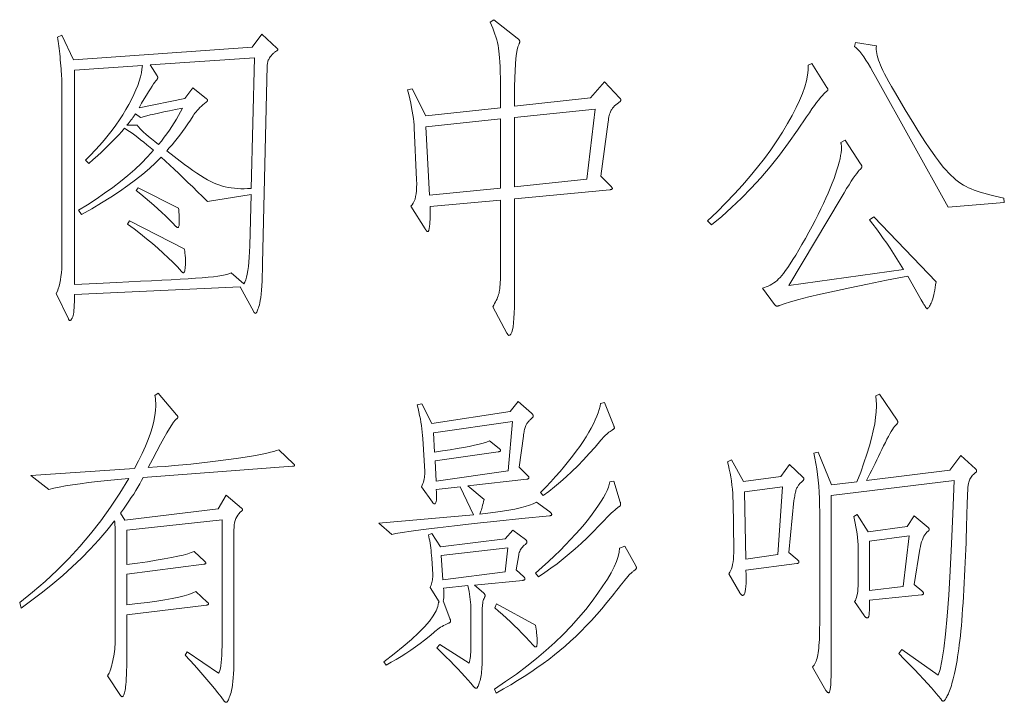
# Model space of a CAD drawing. Extents: x 0 to 1189, y 0 to 841.
# Tile 38 of 135: x 96 to 111, y 87 to 98. Entities that reach past the tile are written whole.
import ezdxf

# ---------------------------------------------------------------- set-up
doc = ezdxf.new("R2010")
doc.units = 0

msp = doc.modelspace()

# ---------------------------------------------------------------- linework, layer by layer
at = {"color": 7, "lineweight": 13}
for points in [[(105.327, 96.507), (105.331, 96.503), (105.334, 96.499), (105.337, 96.495), (105.34, 96.491), (105.342, 96.487), (105.344, 96.483), (105.346, 96.48), (105.347, 96.476), (105.347, 96.473), (105.348, 96.47), (105.347, 96.466), (105.345, 96.463), (105.343, 96.458), (105.339, 96.453), (105.334, 96.448), (105.328, 96.442), (105.321, 96.436), (105.312, 96.429), (105.303, 96.422), (105.292, 96.414), (105.281, 96.406), (105.271, 96.398), (105.261, 96.389), (105.251, 96.381), (105.241, 96.372), (105.232, 96.362), (105.224, 96.353), (105.215, 96.343), (105.207, 96.332), (105.2, 96.322), (105.193, 96.311), (105.186, 96.297), (105.179, 96.282), (105.173, 96.265), (105.167, 96.245), (105.161, 96.224), (105.156, 96.202), (105.151, 96.177), (105.146, 96.15), (105.142, 96.121), (105.026, 95.25), (105.184, 95.092), (105.189, 95.087), (105.194, 95.082), (105.197, 95.077), (105.201, 95.073), (105.204, 95.069), (105.206, 95.065), (105.208, 95.062), (105.209, 95.058), (105.21, 95.055), (105.21, 95.052), (105.21, 95.05), (105.209, 95.047), (105.207, 95.045), (105.204, 95.043), (105.2, 95.041), (105.195, 95.039), (105.19, 95.038), (105.183, 95.036), (105.176, 95.035), (105.168, 95.034), (103.643, 94.891), (103.643, 93.26), (103.642, 93.154), (103.639, 93.059), (103.634, 92.975), (103.628, 92.902), (103.62, 92.84), (103.61, 92.79), (103.599, 92.751), (103.585, 92.723), (103.57, 92.706), (103.553, 92.701), (103.551, 92.701), (103.548, 92.702), (103.546, 92.704), (103.543, 92.707), (103.54, 92.71), (103.536, 92.714), (103.533, 92.719), (103.529, 92.724), (103.525, 92.731), (103.521, 92.738), (103.294, 93.16), (103.31, 93.186), (103.325, 93.212), (103.339, 93.237), (103.352, 93.262), (103.363, 93.286), (103.373, 93.31), (103.381, 93.333), (103.389, 93.356), (103.395, 93.378), (103.4, 93.4), (103.404, 93.423), (103.407, 93.45), (103.41, 93.481), (103.413, 93.515), (103.416, 93.553), (103.417, 93.594), (103.419, 93.638), (103.42, 93.686), (103.421, 93.738), (103.421, 93.793), (103.421, 94.87), (102.291, 94.765), (102.292, 94.731), (102.293, 94.699), (102.293, 94.668), (102.293, 94.638), (102.292, 94.609), (102.292, 94.581), (102.291, 94.554), (102.289, 94.528), (102.288, 94.503), (102.286, 94.48), (102.284, 94.458), (102.281, 94.438), (102.279, 94.42), (102.276, 94.405), (102.273, 94.393), (102.27, 94.382), (102.267, 94.374), (102.264, 94.368), (102.26, 94.365), (102.257, 94.364), (102.253, 94.364), (102.249, 94.365), (102.245, 94.367), (102.241, 94.37), (102.236, 94.374), (102.232, 94.379), (102.227, 94.384), (102.222, 94.391), (102.217, 94.398), (102.212, 94.406), (101.985, 94.77), (102.005, 94.792), (102.022, 94.819), (102.037, 94.85), (102.05, 94.886), (102.06, 94.926), (102.068, 94.97), (102.073, 95.019), (102.076, 95.072), (102.077, 95.13), (102.075, 95.192), (102.038, 96.026), (102.035, 96.073), (102.03, 96.123), (102.024, 96.176), (102.016, 96.232), (102.006, 96.292), (101.995, 96.354), (101.982, 96.419), (101.967, 96.488), (101.95, 96.559), (101.932, 96.633), (102.006, 96.649), (102.222, 96.216), (103.421, 96.348), (103.421, 96.481), (103.42, 96.604), (103.418, 96.718), (103.417, 96.823), (103.414, 96.919), (103.411, 97.005), (103.408, 97.082), (103.404, 97.149), (103.399, 97.207), (103.394, 97.256), (103.388, 97.301), (103.38, 97.346), (103.371, 97.391), (103.359, 97.436), (103.346, 97.482), (103.33, 97.528), (103.313, 97.575), (103.295, 97.621), (103.274, 97.668), (103.252, 97.716), (103.31, 97.758), (103.685, 97.462), (103.693, 97.456), (103.7, 97.45), (103.706, 97.444), (103.712, 97.439), (103.716, 97.433), (103.72, 97.428), (103.723, 97.423), (103.725, 97.418), (103.727, 97.414), (103.727, 97.41), (103.727, 97.405), (103.726, 97.401), (103.726, 97.396), (103.724, 97.391), (103.723, 97.386), (103.721, 97.38), (103.719, 97.375), (103.717, 97.369), (103.714, 97.363), (103.711, 97.357), (103.698, 97.324), (103.686, 97.277), (103.676, 97.215), (103.667, 97.139), (103.66, 97.048), (103.654, 96.942), (103.649, 96.822), (103.645, 96.688), (103.643, 96.539), (103.643, 96.375), (104.862, 96.507), (105.084, 96.76)], [(99.599, 97.526), (99.836, 97.304), (99.839, 97.302), (99.842, 97.3), (99.844, 97.297), (99.846, 97.295), (99.848, 97.293), (99.85, 97.29), (99.851, 97.288), (99.852, 97.285), (99.852, 97.283), (99.852, 97.28), (99.852, 97.277), (99.851, 97.275), (99.849, 97.272), (99.846, 97.268), (99.843, 97.265), (99.839, 97.261), (99.834, 97.258), (99.829, 97.254), (99.822, 97.25), (99.815, 97.246), (99.808, 97.241), (99.8, 97.236), (99.792, 97.229), (99.784, 97.222), (99.776, 97.214), (99.767, 97.205), (99.758, 97.196), (99.749, 97.185), (99.74, 97.174), (99.731, 97.161), (99.722, 97.149), (99.714, 97.135), (99.707, 97.122), (99.7, 97.108), (99.695, 97.094), (99.691, 97.08), (99.688, 97.065), (99.685, 97.05), (99.684, 97.035), (99.683, 97.019), (99.609, 93.851), (99.607, 93.751), (99.604, 93.658), (99.6, 93.573), (99.596, 93.495), (99.591, 93.425), (99.585, 93.363), (99.579, 93.309), (99.572, 93.262), (99.565, 93.223), (99.557, 93.192), (99.548, 93.165), (99.541, 93.142), (99.534, 93.122), (99.527, 93.104), (99.521, 93.089), (99.515, 93.076), (99.51, 93.067), (99.506, 93.06), (99.502, 93.056), (99.498, 93.054), (99.495, 93.055), (99.492, 93.055), (99.489, 93.057), (99.486, 93.059), (99.483, 93.061), (99.479, 93.064), (99.476, 93.067), (99.473, 93.071), (99.47, 93.076), (99.467, 93.081), (99.25, 93.482), (96.595, 93.355), (96.595, 93.295), (96.594, 93.239), (96.592, 93.189), (96.59, 93.144), (96.588, 93.105), (96.585, 93.071), (96.581, 93.042), (96.576, 93.019), (96.572, 93.001), (96.566, 92.988), (96.56, 92.979), (96.555, 92.97), (96.55, 92.963), (96.545, 92.956), (96.541, 92.951), (96.537, 92.946), (96.533, 92.943), (96.53, 92.94), (96.527, 92.939), (96.524, 92.938), (96.521, 92.938), (96.519, 92.939), (96.516, 92.941), (96.514, 92.942), (96.511, 92.945), (96.509, 92.948), (96.507, 92.951), (96.504, 92.955), (96.502, 92.96), (96.5, 92.965), (96.305, 93.371), (96.322, 93.408), (96.337, 93.448), (96.35, 93.492), (96.362, 93.54), (96.372, 93.591), (96.38, 93.647), (96.386, 93.705), (96.391, 93.768), (96.394, 93.834), (96.394, 93.904), (96.394, 96.729), (96.394, 96.747), (96.394, 96.769), (96.393, 96.794), (96.391, 96.823), (96.389, 96.855), (96.387, 96.891), (96.384, 96.93), (96.381, 96.972), (96.377, 97.017), (96.373, 97.066), (96.369, 97.116), (96.365, 97.164), (96.36, 97.21), (96.356, 97.254), (96.351, 97.296), (96.346, 97.336), (96.341, 97.375), (96.336, 97.411), (96.331, 97.446), (96.326, 97.478), (96.394, 97.51), (96.579, 97.114), (99.44, 97.32)], [(111.487, 94.828), (110.59, 94.754), (109.423, 96.85), (109.383, 96.924), (109.344, 96.992), (109.307, 97.055), (109.271, 97.112), (109.237, 97.163), (109.205, 97.208), (109.174, 97.247), (109.144, 97.281), (109.117, 97.308), (109.09, 97.33), (109.106, 97.394), (109.439, 97.341), (109.437, 97.312), (109.437, 97.281), (109.44, 97.249), (109.444, 97.216), (109.451, 97.182), (109.461, 97.146), (109.472, 97.109), (109.486, 97.071), (109.502, 97.031), (109.521, 96.99), (109.543, 96.944), (109.57, 96.892), (109.602, 96.831), (109.639, 96.763), (109.682, 96.688), (109.729, 96.606), (109.782, 96.516), (109.839, 96.418), (109.902, 96.313), (109.969, 96.201), (110.038, 96.088), (110.104, 95.982), (110.166, 95.884), (110.225, 95.792), (110.282, 95.708), (110.335, 95.63), (110.385, 95.56), (110.431, 95.496), (110.475, 95.44), (110.516, 95.39), (110.555, 95.346), (110.594, 95.304), (110.634, 95.265), (110.673, 95.228), (110.713, 95.194), (110.753, 95.163), (110.793, 95.135), (110.833, 95.109), (110.874, 95.086), (110.914, 95.066), (110.957, 95.047), (111.002, 95.029), (111.051, 95.011), (111.103, 94.994), (111.158, 94.977), (111.216, 94.961), (111.278, 94.946), (111.343, 94.93), (111.411, 94.916), (111.482, 94.902)], [(99.477, 97.146), (97.809, 97.035), (97.92, 96.86), (97.922, 96.856), (97.924, 96.852), (97.925, 96.849), (97.927, 96.845), (97.928, 96.842), (97.929, 96.839), (97.93, 96.836), (97.93, 96.833), (97.931, 96.831), (97.931, 96.829), (97.93, 96.827), (97.93, 96.824), (97.929, 96.822), (97.928, 96.819), (97.927, 96.816), (97.925, 96.812), (97.923, 96.809), (97.92, 96.805), (97.918, 96.801), (97.915, 96.797), (97.901, 96.78), (97.883, 96.757), (97.863, 96.728), (97.839, 96.692), (97.812, 96.651), (97.782, 96.603), (97.748, 96.548), (97.712, 96.488), (97.672, 96.421), (97.63, 96.348), (98.364, 96.496), (98.49, 96.665), (98.712, 96.491), (98.715, 96.489), (98.718, 96.487), (98.72, 96.484), (98.722, 96.482), (98.724, 96.48), (98.725, 96.477), (98.726, 96.475), (98.727, 96.472), (98.728, 96.47), (98.728, 96.467), (98.728, 96.465), (98.727, 96.462), (98.726, 96.459), (98.724, 96.456), (98.722, 96.453), (98.72, 96.45), (98.717, 96.447), (98.714, 96.444), (98.711, 96.441), (98.707, 96.438), (98.679, 96.416), (98.653, 96.394), (98.628, 96.372), (98.604, 96.349), (98.583, 96.327), (98.562, 96.305), (98.543, 96.283), (98.526, 96.261), (98.51, 96.239), (98.495, 96.216), (98.453, 96.151), (98.411, 96.088), (98.369, 96.026), (98.327, 95.967), (98.284, 95.91), (98.242, 95.855), (98.2, 95.803), (98.158, 95.752), (98.115, 95.703), (98.073, 95.657), (98.358, 95.44), (98.427, 95.39), (98.492, 95.343), (98.555, 95.299), (98.616, 95.26), (98.674, 95.225), (98.729, 95.193), (98.781, 95.165), (98.831, 95.141), (98.878, 95.121), (98.923, 95.105), (98.967, 95.092), (99.012, 95.08), (99.059, 95.071), (99.107, 95.063), (99.157, 95.057), (99.208, 95.053), (99.26, 95.051), (99.313, 95.05), (99.368, 95.052), (99.425, 95.055)], [(99.425, 94.96), (98.728, 94.844), (98.647, 94.924), (98.568, 95.002), (98.49, 95.079), (98.414, 95.153), (98.338, 95.225), (98.265, 95.296), (98.192, 95.364), (98.121, 95.43), (98.052, 95.494), (97.983, 95.557), (97.894, 95.466), (97.795, 95.375), (97.689, 95.283), (97.574, 95.192), (97.45, 95.1), (97.318, 95.008), (97.178, 94.916), (97.029, 94.823), (96.872, 94.731), (96.706, 94.638), (96.658, 94.707), (96.804, 94.795), (96.945, 94.885), (97.079, 94.977), (97.208, 95.071), (97.331, 95.166), (97.449, 95.263), (97.561, 95.361), (97.667, 95.462), (97.767, 95.564), (97.862, 95.667), (97.808, 95.713), (97.756, 95.756), (97.705, 95.797), (97.656, 95.836), (97.609, 95.872), (97.563, 95.906), (97.519, 95.938), (97.477, 95.968), (97.436, 95.996), (97.397, 96.021), (97.353, 95.969), (97.305, 95.916), (97.255, 95.862), (97.202, 95.807), (97.147, 95.751), (97.088, 95.694), (97.027, 95.636), (96.963, 95.577), (96.897, 95.517), (96.827, 95.456), (96.775, 95.509), (96.853, 95.587), (96.929, 95.666), (97.001, 95.746), (97.071, 95.826), (97.137, 95.907), (97.2, 95.988), (97.26, 96.07), (97.317, 96.153), (97.371, 96.236), (97.421, 96.319), (97.468, 96.402), (97.51, 96.482), (97.548, 96.559), (97.581, 96.634), (97.609, 96.705), (97.633, 96.775), (97.652, 96.841), (97.667, 96.905), (97.677, 96.966), (97.683, 97.024), (96.595, 96.95), (96.595, 93.519), (96.831, 93.529), (97.055, 93.539), (97.267, 93.549), (97.467, 93.559), (97.655, 93.568), (97.831, 93.576), (97.995, 93.585), (98.147, 93.593), (98.288, 93.601), (98.416, 93.609), (98.533, 93.616), (98.64, 93.624), (98.735, 93.633), (98.82, 93.642), (98.894, 93.651), (98.957, 93.661), (99.01, 93.671), (99.051, 93.681), (99.082, 93.692), (99.103, 93.704), (99.308, 93.529), (99.325, 93.556), (99.339, 93.591), (99.352, 93.633), (99.364, 93.682), (99.374, 93.739), (99.383, 93.804), (99.39, 93.876), (99.396, 93.955), (99.401, 94.042), (99.403, 94.137)], [(108.647, 96.67), (108.65, 96.666), (108.653, 96.662), (108.655, 96.658), (108.657, 96.655), (108.659, 96.651), (108.66, 96.648), (108.661, 96.645), (108.662, 96.642), (108.663, 96.639), (108.663, 96.636), (108.663, 96.633), (108.662, 96.631), (108.661, 96.628), (108.659, 96.625), (108.656, 96.622), (108.653, 96.619), (108.65, 96.616), (108.646, 96.613), (108.642, 96.61), (108.637, 96.607), (108.618, 96.593), (108.597, 96.572), (108.573, 96.546), (108.545, 96.514), (108.515, 96.476), (108.482, 96.433), (108.446, 96.384), (108.407, 96.328), (108.365, 96.267), (108.32, 96.201), (108.177, 95.988), (108.033, 95.784), (107.886, 95.589), (107.737, 95.402), (107.586, 95.225), (107.433, 95.057), (107.278, 94.898), (107.12, 94.748), (106.961, 94.607), (106.799, 94.474), (106.736, 94.538), (106.886, 94.681), (107.029, 94.824), (107.165, 94.967), (107.295, 95.11), (107.418, 95.252), (107.535, 95.394), (107.645, 95.535), (107.748, 95.676), (107.844, 95.817), (107.934, 95.958), (108.016, 96.095), (108.089, 96.225), (108.153, 96.349), (108.208, 96.466), (108.254, 96.577), (108.29, 96.681), (108.318, 96.778), (108.336, 96.868), (108.346, 96.952), (108.346, 97.029), (108.404, 97.056)], [(98.327, 96.343), (98.216, 96.321), (98.116, 96.3), (98.025, 96.281), (97.943, 96.263), (97.871, 96.247), (97.809, 96.232), (97.756, 96.219), (97.713, 96.208), (97.68, 96.198), (97.656, 96.19), (97.572, 96.248), (97.564, 96.235), (97.554, 96.221), (97.544, 96.205), (97.532, 96.189), (97.519, 96.172), (97.505, 96.153), (97.489, 96.134), (97.472, 96.113), (97.454, 96.091), (97.434, 96.069), (97.603, 96.069), (97.611, 96.054), (97.625, 96.036), (97.645, 96.014), (97.67, 95.988), (97.701, 95.959), (97.738, 95.926), (97.78, 95.889), (97.828, 95.849), (97.882, 95.805), (97.941, 95.757), (97.988, 95.815), (98.033, 95.874), (98.076, 95.932), (98.117, 95.99), (98.156, 96.049), (98.194, 96.107), (98.23, 96.166), (98.264, 96.225), (98.296, 96.284)], [(104.936, 96.327), (103.643, 96.19), (103.643, 95.081), (104.799, 95.203)], [(103.421, 95.06), (103.421, 96.169), (102.222, 96.042), (102.281, 94.949)], [(110.394, 93.561), (110.387, 93.512), (110.379, 93.466), (110.372, 93.424), (110.364, 93.385), (110.356, 93.349), (110.348, 93.316), (110.34, 93.287), (110.332, 93.26), (110.324, 93.238), (110.315, 93.218), (110.307, 93.201), (110.299, 93.186), (110.291, 93.172), (110.284, 93.161), (110.277, 93.151), (110.27, 93.143), (110.264, 93.136), (110.258, 93.132), (110.252, 93.129), (110.247, 93.128), (110.245, 93.13), (110.241, 93.134), (110.236, 93.141), (110.23, 93.151), (110.222, 93.164), (110.212, 93.18), (110.2, 93.198), (110.187, 93.219), (110.173, 93.244), (110.157, 93.271), (109.94, 93.651), (109.603, 93.584), (109.294, 93.522), (109.015, 93.464), (108.766, 93.411), (108.545, 93.362), (108.355, 93.317), (108.194, 93.276), (108.062, 93.24), (107.96, 93.209), (107.887, 93.181), (107.882, 93.179), (107.877, 93.177), (107.872, 93.176), (107.867, 93.174), (107.863, 93.173), (107.859, 93.172), (107.855, 93.171), (107.851, 93.171), (107.848, 93.171), (107.845, 93.17), (107.841, 93.171), (107.838, 93.171), (107.835, 93.173), (107.831, 93.175), (107.827, 93.177), (107.824, 93.18), (107.82, 93.183), (107.816, 93.187), (107.812, 93.192), (107.808, 93.197), (107.612, 93.456), (107.645, 93.466), (107.676, 93.478), (107.707, 93.491), (107.737, 93.506), (107.765, 93.523), (107.794, 93.541), (107.821, 93.561), (107.847, 93.582), (107.873, 93.605), (107.897, 93.63), (107.923, 93.659), (107.952, 93.695), (107.985, 93.739), (108.02, 93.791), (108.059, 93.849), (108.101, 93.916), (108.146, 93.989), (108.195, 94.071), (108.246, 94.159), (108.301, 94.255), (108.356, 94.354), (108.409, 94.45), (108.459, 94.544), (108.506, 94.636), (108.55, 94.726), (108.592, 94.813), (108.631, 94.898), (108.667, 94.981), (108.701, 95.061), (108.732, 95.14), (108.76, 95.215), (108.785, 95.286), (108.807, 95.353), (108.826, 95.416), (108.842, 95.475), (108.856, 95.53), (108.866, 95.581), (108.873, 95.628), (108.878, 95.671), (108.879, 95.71), (108.879, 95.719), (108.879, 95.728), (108.878, 95.737), (108.878, 95.745), (108.877, 95.753), (108.876, 95.761), (108.874, 95.768), (108.873, 95.776), (108.871, 95.782), (108.869, 95.789), (108.937, 95.826), (109.186, 95.451), (109.19, 95.445), (109.193, 95.439), (109.196, 95.433), (109.199, 95.428), (109.201, 95.423), (109.203, 95.419), (109.205, 95.414), (109.206, 95.41), (109.206, 95.407), (109.207, 95.403), (109.206, 95.4), (109.206, 95.397), (109.204, 95.393), (109.202, 95.389), (109.2, 95.385), (109.197, 95.381), (109.194, 95.376), (109.19, 95.371), (109.185, 95.366), (109.18, 95.361), (109.165, 95.346), (109.146, 95.324), (109.124, 95.296), (109.098, 95.261), (109.069, 95.219), (109.037, 95.17), (109.001, 95.114), (108.962, 95.052), (108.92, 94.983), (108.874, 94.907), (108.035, 93.503), (109.872, 93.756), (109.819, 93.844), (109.766, 93.93), (109.712, 94.014), (109.658, 94.097), (109.604, 94.177), (109.549, 94.256), (109.495, 94.333), (109.439, 94.408), (109.384, 94.482), (109.328, 94.554), (109.397, 94.601)], [(98.263, 94.738), (98.265, 94.714), (98.267, 94.691), (98.269, 94.668), (98.27, 94.645), (98.271, 94.623), (98.272, 94.602), (98.273, 94.581), (98.273, 94.561), (98.274, 94.541), (98.274, 94.522), (98.273, 94.504), (98.273, 94.488), (98.271, 94.473), (98.27, 94.461), (98.267, 94.451), (98.264, 94.442), (98.261, 94.435), (98.257, 94.431), (98.252, 94.428), (98.247, 94.427), (98.246, 94.427), (98.245, 94.428), (98.243, 94.429), (98.241, 94.43), (98.238, 94.432), (98.235, 94.434), (98.232, 94.437), (98.229, 94.44), (98.225, 94.444), (98.221, 94.448), (98.168, 94.503), (98.113, 94.559), (98.055, 94.615), (97.995, 94.672), (97.932, 94.729), (97.867, 94.787), (97.799, 94.845), (97.729, 94.904), (97.657, 94.963), (97.582, 95.023), (97.614, 95.066)], [(98.353, 94.089), (98.357, 94.07), (98.361, 94.051), (98.364, 94.032), (98.366, 94.012), (98.369, 93.993), (98.371, 93.973), (98.372, 93.953), (98.373, 93.934), (98.374, 93.914), (98.374, 93.894), (98.374, 93.858), (98.373, 93.825), (98.371, 93.797), (98.368, 93.772), (98.365, 93.751), (98.361, 93.734), (98.356, 93.721), (98.35, 93.711), (98.344, 93.706), (98.337, 93.704), (98.336, 93.704), (98.334, 93.704), (98.333, 93.706), (98.33, 93.707), (98.328, 93.709), (98.325, 93.711), (98.322, 93.714), (98.319, 93.717), (98.315, 93.721), (98.311, 93.725), (98.244, 93.798), (98.173, 93.872), (98.098, 93.946), (98.018, 94.021), (97.933, 94.097), (97.844, 94.173), (97.751, 94.25), (97.654, 94.328), (97.551, 94.406), (97.445, 94.485), (97.477, 94.538)], [(100.106, 90.647), (100.109, 90.644), (100.111, 90.641), (100.114, 90.638), (100.116, 90.635), (100.117, 90.632), (100.119, 90.629), (100.12, 90.626), (100.121, 90.623), (100.121, 90.621), (100.121, 90.618), (100.121, 90.616), (100.12, 90.613), (100.119, 90.611), (100.116, 90.61), (100.114, 90.608), (100.11, 90.607), (100.106, 90.606), (100.101, 90.605), (100.096, 90.605), (100.09, 90.605), (97.698, 90.425), (97.672, 90.376), (97.643, 90.325), (97.612, 90.272), (97.579, 90.218), (97.544, 90.161), (97.506, 90.104), (97.467, 90.044), (97.425, 89.983), (97.38, 89.92), (97.334, 89.855), (97.403, 89.744), (98.897, 89.924), (99.023, 90.14), (99.271, 89.934), (99.275, 89.932), (99.277, 89.93), (99.28, 89.928), (99.282, 89.926), (99.283, 89.923), (99.285, 89.921), (99.286, 89.918), (99.287, 89.916), (99.287, 89.913), (99.287, 89.911), (99.287, 89.908), (99.287, 89.905), (99.286, 89.903), (99.285, 89.9), (99.283, 89.898), (99.282, 89.896), (99.28, 89.893), (99.277, 89.891), (99.275, 89.889), (99.271, 89.887), (99.248, 89.868), (99.228, 89.846), (99.21, 89.822), (99.194, 89.796), (99.18, 89.767), (99.17, 89.735), (99.161, 89.702), (99.155, 89.666), (99.151, 89.627), (99.15, 89.586), (99.15, 87.601), (99.15, 87.512), (99.148, 87.429), (99.146, 87.353), (99.142, 87.282), (99.138, 87.217), (99.133, 87.158), (99.127, 87.106), (99.12, 87.059), (99.112, 87.018), (99.103, 86.983), (99.093, 86.953), (99.085, 86.926), (99.076, 86.903), (99.068, 86.882), (99.061, 86.865), (99.054, 86.85), (99.048, 86.839), (99.042, 86.831), (99.036, 86.827), (99.031, 86.825), (99.027, 86.825), (99.022, 86.826), (99.018, 86.827), (99.014, 86.828), (99.01, 86.83), (99.006, 86.833), (99.002, 86.835), (98.998, 86.839), (98.995, 86.842), (98.992, 86.846), (98.943, 86.911), (98.891, 86.979), (98.836, 87.047), (98.778, 87.118), (98.717, 87.191), (98.653, 87.265), (98.587, 87.341), (98.517, 87.419), (98.444, 87.498), (98.369, 87.58), (98.4, 87.633), (98.902, 87.29), (98.913, 87.309), (98.923, 87.336), (98.932, 87.37), (98.939, 87.411), (98.946, 87.46), (98.951, 87.516), (98.955, 87.579), (98.958, 87.649), (98.959, 87.727), (98.96, 87.812), (98.96, 89.75), (97.434, 89.581), (97.434, 89.032), (97.606, 89.055), (97.763, 89.077), (97.906, 89.099), (98.035, 89.121), (98.15, 89.143), (98.25, 89.163), (98.337, 89.184), (98.409, 89.204), (98.467, 89.224), (98.511, 89.243), (98.68, 89.084), (98.684, 89.08), (98.688, 89.076), (98.691, 89.073), (98.694, 89.069), (98.696, 89.066), (98.698, 89.063), (98.699, 89.06), (98.701, 89.057), (98.701, 89.055), (98.701, 89.053), (98.701, 89.051), (98.7, 89.049), (98.699, 89.047), (98.696, 89.045), (98.693, 89.044), (98.69, 89.042), (98.686, 89.041), (98.681, 89.039), (98.676, 89.038), (98.67, 89.037), (97.434, 88.879), (97.434, 88.388), (97.608, 88.407), (97.767, 88.426), (97.913, 88.447), (98.044, 88.467), (98.162, 88.488), (98.265, 88.509), (98.354, 88.531), (98.429, 88.553), (98.491, 88.576), (98.538, 88.599), (98.722, 88.43), (98.726, 88.427), (98.73, 88.424), (98.733, 88.421), (98.736, 88.418), (98.738, 88.415), (98.74, 88.412), (98.742, 88.409), (98.743, 88.406), (98.743, 88.403), (98.744, 88.401), (98.743, 88.398), (98.742, 88.396), (98.741, 88.394), (98.739, 88.392), (98.736, 88.39), (98.732, 88.388), (98.728, 88.386), (98.723, 88.385), (98.718, 88.383), (98.712, 88.382), (97.434, 88.224), (97.434, 87.664), (97.434, 87.57), (97.433, 87.482), (97.432, 87.402), (97.431, 87.329), (97.428, 87.264), (97.426, 87.205), (97.423, 87.154), (97.419, 87.11), (97.415, 87.074), (97.411, 87.044), (97.406, 87.02), (97.401, 86.998), (97.396, 86.978), (97.391, 86.961), (97.386, 86.947), (97.381, 86.935), (97.376, 86.926), (97.371, 86.92), (97.366, 86.916), (97.36, 86.915), (97.358, 86.915), (97.356, 86.916), (97.354, 86.917), (97.351, 86.918), (97.349, 86.92), (97.346, 86.922), (97.343, 86.925), (97.34, 86.928), (97.337, 86.932), (97.334, 86.936), (97.123, 87.247), (97.132, 87.259), (97.142, 87.274), (97.151, 87.291), (97.16, 87.311), (97.168, 87.334), (97.177, 87.359), (97.186, 87.387), (97.194, 87.418), (97.202, 87.451), (97.21, 87.488), (97.218, 87.525), (97.224, 87.562), (97.23, 87.6), (97.235, 87.637), (97.24, 87.674), (97.243, 87.711), (97.246, 87.749), (97.248, 87.786), (97.249, 87.823), (97.25, 87.86), (97.25, 89.338), (97.25, 89.399), (97.249, 89.455), (97.249, 89.507), (97.248, 89.553), (97.247, 89.595), (97.246, 89.632), (97.244, 89.665), (97.243, 89.693), (97.241, 89.716), (97.239, 89.734), (97.115, 89.579), (96.985, 89.428), (96.849, 89.28), (96.708, 89.135), (96.561, 88.993), (96.408, 88.855), (96.249, 88.72), (96.085, 88.588), (95.915, 88.46), (95.74, 88.335), (95.719, 88.425), (95.926, 88.589), (96.126, 88.761), (96.319, 88.94), (96.505, 89.127), (96.683, 89.322), (96.855, 89.524), (97.018, 89.734), (97.175, 89.952), (97.324, 90.177), (97.466, 90.41), (97.289, 90.394), (97.123, 90.377), (96.967, 90.361), (96.822, 90.344), (96.689, 90.326), (96.566, 90.309), (96.454, 90.291), (96.353, 90.273), (96.263, 90.254), (96.183, 90.235), (95.898, 90.457), (97.556, 90.568), (97.621, 90.692), (97.679, 90.811), (97.731, 90.925), (97.775, 91.033), (97.813, 91.137), (97.844, 91.235), (97.868, 91.328), (97.885, 91.416), (97.896, 91.499), (97.899, 91.576), (97.899, 91.594), (97.898, 91.611), (97.898, 91.629), (97.896, 91.645), (97.895, 91.662), (97.893, 91.678), (97.891, 91.694), (97.889, 91.71), (97.886, 91.725), (97.883, 91.74), (97.936, 91.777), (98.232, 91.428), (98.236, 91.424), (98.239, 91.42), (98.242, 91.416), (98.245, 91.412), (98.247, 91.409), (98.249, 91.405), (98.251, 91.401), (98.252, 91.398), (98.252, 91.395), (98.253, 91.391), (98.252, 91.388), (98.252, 91.385), (98.25, 91.382), (98.248, 91.379), (98.246, 91.376), (98.243, 91.372), (98.24, 91.369), (98.236, 91.366), (98.231, 91.363), (98.226, 91.36), (98.208, 91.343), (98.183, 91.313), (98.153, 91.27), (98.116, 91.213), (98.074, 91.142), (98.027, 91.058), (97.973, 90.96), (97.914, 90.848), (97.849, 90.723), (97.778, 90.584), (97.918, 90.594), (98.057, 90.604), (98.194, 90.616), (98.329, 90.628), (98.462, 90.641), (98.594, 90.655), (98.724, 90.67), (98.852, 90.685), (98.978, 90.701), (99.103, 90.718), (99.221, 90.736), (99.331, 90.752), (99.431, 90.768), (99.522, 90.784), (99.603, 90.799), (99.675, 90.814), (99.737, 90.829), (99.79, 90.842), (99.834, 90.856), (99.868, 90.869)], [(104.207, 89.876), (104.213, 89.871), (104.219, 89.866), (104.224, 89.861), (104.228, 89.856), (104.231, 89.852), (104.234, 89.847), (104.236, 89.843), (104.238, 89.839), (104.239, 89.835), (104.239, 89.831), (104.239, 89.828), (104.238, 89.825), (104.236, 89.822), (104.233, 89.82), (104.23, 89.818), (104.226, 89.816), (104.221, 89.815), (104.215, 89.814), (104.209, 89.813), (104.202, 89.813), (103.759, 89.768), (103.358, 89.727), (102.999, 89.688), (102.683, 89.653), (102.41, 89.622), (102.179, 89.593), (101.99, 89.568), (101.844, 89.546), (101.74, 89.527), (101.679, 89.512), (101.468, 89.692), (102.988, 89.829), (102.771, 90.278), (102.391, 90.235), (102.394, 90.191), (102.395, 90.152), (102.396, 90.117), (102.395, 90.087), (102.393, 90.061), (102.39, 90.04), (102.385, 90.024), (102.38, 90.012), (102.373, 90.005), (102.365, 90.003), (102.362, 90.003), (102.358, 90.004), (102.355, 90.005), (102.351, 90.007), (102.348, 90.01), (102.344, 90.013), (102.34, 90.016), (102.336, 90.02), (102.332, 90.024), (102.328, 90.029), (102.154, 90.278), (102.165, 90.303), (102.175, 90.328), (102.183, 90.353), (102.19, 90.377), (102.196, 90.402), (102.201, 90.426), (102.204, 90.45), (102.206, 90.473), (102.207, 90.497), (102.207, 90.52), (102.175, 91.048), (102.171, 91.1), (102.166, 91.153), (102.16, 91.205), (102.153, 91.259), (102.145, 91.312), (102.135, 91.366), (102.124, 91.421), (102.112, 91.476), (102.099, 91.531), (102.085, 91.587), (102.159, 91.608), (102.317, 91.291), (103.574, 91.481), (103.701, 91.645), (103.917, 91.455), (103.922, 91.45), (103.927, 91.445), (103.931, 91.44), (103.934, 91.435), (103.937, 91.43), (103.939, 91.426), (103.941, 91.422), (103.942, 91.418), (103.943, 91.414), (103.943, 91.41), (103.943, 91.406), (103.942, 91.402), (103.94, 91.397), (103.937, 91.393), (103.933, 91.387), (103.928, 91.382), (103.923, 91.376), (103.916, 91.37), (103.909, 91.364), (103.901, 91.357), (103.893, 91.35), (103.885, 91.343), (103.877, 91.335), (103.87, 91.326), (103.862, 91.317), (103.855, 91.308), (103.849, 91.299), (103.842, 91.289), (103.836, 91.278), (103.83, 91.267), (103.824, 91.256), (103.819, 91.242), (103.814, 91.228), (103.809, 91.212), (103.804, 91.194), (103.8, 91.175), (103.796, 91.155), (103.792, 91.133), (103.788, 91.11), (103.785, 91.085), (103.716, 90.589), (103.859, 90.452), (103.862, 90.449), (103.865, 90.445), (103.867, 90.442), (103.869, 90.439), (103.871, 90.436), (103.872, 90.433), (103.873, 90.43), (103.874, 90.426), (103.875, 90.423), (103.875, 90.42), (103.874, 90.417), (103.873, 90.414), (103.871, 90.412), (103.869, 90.409), (103.866, 90.407), (103.862, 90.405), (103.857, 90.403), (103.851, 90.401), (103.845, 90.4), (103.838, 90.399), (102.893, 90.293), (103.157, 90.072), (103.149, 90.039), (103.141, 90.008), (103.133, 89.98), (103.126, 89.953), (103.119, 89.929), (103.112, 89.907), (103.105, 89.887), (103.099, 89.869), (103.094, 89.853), (103.088, 89.839), (103.217, 89.854), (103.337, 89.869), (103.449, 89.885), (103.553, 89.903), (103.648, 89.921), (103.734, 89.941), (103.813, 89.961), (103.882, 89.983), (103.943, 90.006), (103.996, 90.029)], [(105.232, 91.254), (105.234, 91.25), (105.235, 91.246), (105.237, 91.242), (105.238, 91.238), (105.239, 91.234), (105.24, 91.231), (105.241, 91.227), (105.242, 91.224), (105.242, 91.22), (105.242, 91.217), (105.242, 91.214), (105.241, 91.211), (105.239, 91.208), (105.236, 91.205), (105.233, 91.201), (105.229, 91.198), (105.224, 91.195), (105.218, 91.192), (105.212, 91.189), (105.205, 91.186), (105.189, 91.175), (105.173, 91.164), (105.156, 91.151), (105.138, 91.137), (105.121, 91.121), (105.103, 91.104), (105.084, 91.085), (105.065, 91.066), (105.045, 91.044), (105.026, 91.022), (104.933, 90.913), (104.84, 90.809), (104.747, 90.709), (104.655, 90.614), (104.562, 90.523), (104.47, 90.437), (104.378, 90.354), (104.286, 90.277), (104.194, 90.204), (104.102, 90.135), (104.06, 90.188), (104.143, 90.273), (104.224, 90.357), (104.3, 90.441), (104.374, 90.523), (104.444, 90.605), (104.51, 90.686), (104.573, 90.766), (104.632, 90.845), (104.688, 90.923), (104.741, 91.001), (104.789, 91.076), (104.833, 91.149), (104.872, 91.218), (104.907, 91.284), (104.937, 91.347), (104.963, 91.406), (104.984, 91.463), (105.001, 91.516), (105.013, 91.566), (105.02, 91.613), (105.084, 91.629)], [(110.79, 90.779), (111.028, 90.563), (111.031, 90.559), (111.034, 90.556), (111.036, 90.553), (111.038, 90.55), (111.04, 90.547), (111.041, 90.544), (111.042, 90.54), (111.043, 90.537), (111.044, 90.534), (111.044, 90.531), (111.044, 90.528), (111.043, 90.525), (111.042, 90.522), (111.041, 90.519), (111.04, 90.516), (111.038, 90.514), (111.036, 90.511), (111.034, 90.509), (111.031, 90.507), (111.028, 90.505), (111.011, 90.491), (110.995, 90.476), (110.98, 90.462), (110.967, 90.447), (110.955, 90.432), (110.945, 90.416), (110.936, 90.401), (110.928, 90.385), (110.922, 90.368), (110.917, 90.351), (110.913, 90.331), (110.909, 90.302), (110.905, 90.265), (110.902, 90.22), (110.899, 90.167), (110.896, 90.106), (110.893, 90.037), (110.89, 89.96), (110.888, 89.874), (110.885, 89.781), (110.883, 89.683), (110.88, 89.584), (110.877, 89.483), (110.874, 89.381), (110.87, 89.277), (110.866, 89.172), (110.862, 89.065), (110.857, 88.957), (110.851, 88.847), (110.846, 88.736), (110.84, 88.626), (110.834, 88.52), (110.827, 88.418), (110.82, 88.32), (110.813, 88.227), (110.806, 88.137), (110.799, 88.051), (110.791, 87.969), (110.783, 87.891), (110.775, 87.817), (110.766, 87.747), (110.757, 87.68), (110.748, 87.615), (110.739, 87.554), (110.73, 87.495), (110.72, 87.439), (110.71, 87.386), (110.7, 87.336), (110.69, 87.289), (110.679, 87.245), (110.669, 87.203), (110.659, 87.164), (110.649, 87.128), (110.639, 87.094), (110.629, 87.063), (110.619, 87.034), (110.609, 87.007), (110.6, 86.984), (110.591, 86.963), (110.582, 86.944), (110.573, 86.927), (110.565, 86.912), (110.558, 86.899), (110.552, 86.887), (110.546, 86.877), (110.541, 86.869), (110.537, 86.862), (110.534, 86.857), (110.531, 86.853), (110.529, 86.851), (110.527, 86.85), (110.526, 86.85), (110.524, 86.849), (110.521, 86.848), (110.519, 86.847), (110.517, 86.847), (110.514, 86.847), (110.511, 86.846), (110.508, 86.846), (110.505, 86.846), (110.502, 86.846), (110.499, 86.847), (110.496, 86.849), (110.493, 86.85), (110.489, 86.853), (110.486, 86.856), (110.483, 86.859), (110.48, 86.863), (110.477, 86.868), (110.474, 86.873), (110.427, 86.93), (110.376, 86.991), (110.32, 87.056), (110.259, 87.124), (110.194, 87.196), (110.124, 87.271), (110.049, 87.35), (109.97, 87.432), (109.886, 87.517), (109.798, 87.606), (109.845, 87.67), (110.426, 87.258), (110.458, 87.35), (110.489, 87.491), (110.518, 87.681), (110.546, 87.919), (110.573, 88.207), (110.598, 88.543), (110.622, 88.929), (110.644, 89.363), (110.665, 89.846), (110.685, 90.378), (108.716, 90.135), (108.716, 87.828), (108.716, 87.702), (108.715, 87.587), (108.715, 87.483), (108.714, 87.391), (108.713, 87.309), (108.712, 87.24), (108.711, 87.181), (108.709, 87.134), (108.707, 87.098), (108.705, 87.073), (108.703, 87.055), (108.7, 87.039), (108.698, 87.025), (108.695, 87.012), (108.692, 87.002), (108.689, 86.993), (108.685, 86.987), (108.681, 86.982), (108.678, 86.979), (108.673, 86.978), (108.669, 86.979), (108.665, 86.98), (108.661, 86.981), (108.657, 86.984), (108.652, 86.987), (108.648, 86.991), (108.644, 86.996), (108.64, 87.002), (108.635, 87.008), (108.631, 87.015), (108.415, 87.39), (108.428, 87.405), (108.44, 87.421), (108.452, 87.439), (108.463, 87.46), (108.472, 87.482), (108.481, 87.506), (108.489, 87.531), (108.496, 87.559), (108.502, 87.588), (108.507, 87.62), (108.512, 87.654), (108.516, 87.692), (108.519, 87.735), (108.522, 87.782), (108.525, 87.833), (108.527, 87.888), (108.529, 87.947), (108.53, 88.011), (108.531, 88.078), (108.531, 88.15), (108.531, 89.876), (108.53, 89.984), (108.527, 90.088), (108.522, 90.189), (108.516, 90.288), (108.507, 90.383), (108.497, 90.476), (108.484, 90.565), (108.47, 90.652), (108.454, 90.735), (108.436, 90.816), (108.505, 90.832), (108.721, 90.309), (109.127, 90.357), (109.187, 90.512), (109.24, 90.66), (109.286, 90.8), (109.327, 90.933), (109.361, 91.058), (109.389, 91.175), (109.411, 91.284), (109.426, 91.385), (109.436, 91.479), (109.439, 91.566), (109.439, 91.583), (109.438, 91.601), (109.438, 91.619), (109.437, 91.636), (109.436, 91.653), (109.435, 91.67), (109.434, 91.686), (109.432, 91.702), (109.43, 91.719), (109.428, 91.735), (109.486, 91.761), (109.771, 91.344), (109.773, 91.341), (109.775, 91.338), (109.777, 91.334), (109.778, 91.331), (109.779, 91.328), (109.78, 91.325), (109.781, 91.322), (109.782, 91.319), (109.782, 91.315), (109.782, 91.312), (109.782, 91.309), (109.781, 91.306), (109.78, 91.302), (109.779, 91.299), (109.777, 91.295), (109.774, 91.291), (109.772, 91.287), (109.769, 91.284), (109.765, 91.279), (109.761, 91.275), (109.747, 91.261), (109.731, 91.243), (109.714, 91.22), (109.695, 91.192), (109.675, 91.16), (109.654, 91.124), (109.631, 91.083), (109.607, 91.037), (109.582, 90.987), (109.555, 90.932), (109.528, 90.875), (109.5, 90.819), (109.473, 90.763), (109.445, 90.707), (109.418, 90.651), (109.39, 90.596), (109.363, 90.541), (109.335, 90.486), (109.308, 90.432), (109.281, 90.378), (110.616, 90.541)], [(103.611, 91.323), (102.344, 91.143), (102.36, 90.832), (102.49, 90.851), (102.611, 90.869), (102.723, 90.888), (102.825, 90.906), (102.918, 90.924), (103.001, 90.942), (103.076, 90.96), (103.14, 90.977), (103.195, 90.994), (103.241, 91.011), (103.4, 90.89), (103.404, 90.887), (103.407, 90.884), (103.41, 90.88), (103.413, 90.877), (103.416, 90.874), (103.417, 90.871), (103.419, 90.868), (103.42, 90.865), (103.421, 90.861), (103.421, 90.858), (103.42, 90.855), (103.419, 90.852), (103.417, 90.85), (103.415, 90.847), (103.412, 90.845), (103.408, 90.843), (103.403, 90.841), (103.397, 90.84), (103.391, 90.838), (103.384, 90.837), (102.37, 90.695), (102.386, 90.367), (103.542, 90.531)], [(108.045, 90.636), (108.262, 90.431), (108.265, 90.427), (108.267, 90.424), (108.27, 90.421), (108.272, 90.418), (108.274, 90.415), (108.275, 90.412), (108.276, 90.408), (108.277, 90.405), (108.277, 90.402), (108.278, 90.399), (108.277, 90.396), (108.276, 90.392), (108.273, 90.388), (108.27, 90.383), (108.266, 90.378), (108.261, 90.372), (108.256, 90.366), (108.249, 90.36), (108.241, 90.353), (108.233, 90.346), (108.224, 90.339), (108.215, 90.33), (108.207, 90.322), (108.2, 90.313), (108.192, 90.303), (108.185, 90.293), (108.179, 90.283), (108.173, 90.272), (108.167, 90.26), (108.161, 90.248), (108.156, 90.236), (108.151, 90.221), (108.146, 90.206), (108.142, 90.189), (108.138, 90.17), (108.134, 90.15), (108.13, 90.129), (108.126, 90.106), (108.122, 90.081), (108.119, 90.056), (108.035, 89.227), (108.172, 89.111), (108.177, 89.107), (108.181, 89.103), (108.185, 89.098), (108.189, 89.094), (108.192, 89.09), (108.194, 89.086), (108.196, 89.083), (108.197, 89.079), (108.198, 89.075), (108.198, 89.071), (108.198, 89.068), (108.197, 89.064), (108.195, 89.061), (108.193, 89.059), (108.19, 89.056), (108.187, 89.054), (108.183, 89.052), (108.178, 89.05), (108.173, 89.049), (108.167, 89.048), (107.348, 88.942), (107.351, 88.865), (107.352, 88.796), (107.351, 88.735), (107.348, 88.682), (107.344, 88.637), (107.339, 88.6), (107.332, 88.572), (107.323, 88.552), (107.313, 88.54), (107.301, 88.535), (107.297, 88.536), (107.292, 88.537), (107.288, 88.539), (107.283, 88.542), (107.278, 88.546), (107.274, 88.551), (107.269, 88.556), (107.264, 88.562), (107.259, 88.57), (107.253, 88.578), (107.074, 88.884), (107.09, 88.907), (107.104, 88.933), (107.117, 88.963), (107.127, 88.997), (107.136, 89.034), (107.143, 89.075), (107.148, 89.12), (107.152, 89.168), (107.153, 89.219), (107.153, 89.275), (107.143, 90.035), (107.141, 90.104), (107.137, 90.172), (107.132, 90.239), (107.126, 90.305), (107.117, 90.37), (107.108, 90.434), (107.096, 90.497), (107.083, 90.558), (107.069, 90.619), (107.053, 90.679), (107.116, 90.71), (107.311, 90.362), (107.908, 90.441)], [(105.337, 90.029), (105.338, 90.025), (105.339, 90.021), (105.34, 90.017), (105.34, 90.013), (105.341, 90.009), (105.342, 90.005), (105.342, 90.001), (105.342, 89.997), (105.342, 89.994), (105.342, 89.99), (105.342, 89.986), (105.341, 89.982), (105.339, 89.978), (105.336, 89.975), (105.333, 89.971), (105.329, 89.967), (105.324, 89.963), (105.319, 89.959), (105.312, 89.954), (105.305, 89.95), (105.29, 89.94), (105.271, 89.925), (105.249, 89.905), (105.223, 89.882), (105.193, 89.854), (105.16, 89.822), (105.124, 89.785), (105.084, 89.744), (105.041, 89.699), (104.994, 89.649), (104.901, 89.553), (104.807, 89.46), (104.712, 89.37), (104.616, 89.284), (104.52, 89.201), (104.423, 89.121), (104.325, 89.045), (104.227, 88.972), (104.128, 88.902), (104.028, 88.836), (103.98, 88.894), (104.085, 88.988), (104.185, 89.079), (104.281, 89.17), (104.372, 89.258), (104.459, 89.346), (104.541, 89.432), (104.619, 89.516), (104.693, 89.599), (104.763, 89.68), (104.828, 89.76), (104.888, 89.837), (104.942, 89.911), (104.99, 89.98), (105.033, 90.046), (105.07, 90.107), (105.101, 90.165), (105.126, 90.219), (105.146, 90.269), (105.16, 90.315), (105.168, 90.357), (105.232, 90.367)], [(107.934, 90.278), (107.327, 90.198), (107.348, 89.116), (107.86, 89.195)], [(110.046, 89.813), (110.268, 89.623), (110.271, 89.621), (110.273, 89.618), (110.276, 89.616), (110.278, 89.613), (110.28, 89.61), (110.281, 89.607), (110.282, 89.604), (110.283, 89.601), (110.283, 89.598), (110.284, 89.594), (110.283, 89.59), (110.283, 89.587), (110.282, 89.584), (110.281, 89.58), (110.28, 89.577), (110.278, 89.575), (110.276, 89.572), (110.273, 89.569), (110.271, 89.567), (110.268, 89.565), (110.249, 89.55), (110.232, 89.531), (110.216, 89.51), (110.201, 89.486), (110.187, 89.459), (110.175, 89.429), (110.163, 89.396), (110.153, 89.36), (110.144, 89.322), (110.136, 89.28), (110.041, 88.71), (110.167, 88.609), (110.172, 88.605), (110.177, 88.601), (110.181, 88.597), (110.184, 88.593), (110.187, 88.589), (110.19, 88.585), (110.191, 88.581), (110.193, 88.577), (110.194, 88.573), (110.194, 88.57), (110.194, 88.566), (110.193, 88.563), (110.191, 88.56), (110.189, 88.557), (110.186, 88.555), (110.182, 88.552), (110.178, 88.55), (110.174, 88.549), (110.168, 88.547), (110.162, 88.546), (109.328, 88.462), (109.328, 88.42), (109.328, 88.382), (109.327, 88.348), (109.327, 88.318), (109.326, 88.291), (109.325, 88.267), (109.324, 88.248), (109.323, 88.232), (109.322, 88.219), (109.32, 88.211), (109.318, 88.204), (109.316, 88.198), (109.314, 88.193), (109.312, 88.189), (109.309, 88.185), (109.306, 88.182), (109.303, 88.18), (109.299, 88.178), (109.295, 88.177), (109.291, 88.176), (109.287, 88.177), (109.282, 88.178), (109.278, 88.18), (109.273, 88.182), (109.269, 88.186), (109.264, 88.19), (109.259, 88.195), (109.254, 88.2), (109.249, 88.206), (109.244, 88.213), (109.09, 88.44), (109.102, 88.457), (109.111, 88.478), (109.12, 88.503), (109.128, 88.532), (109.134, 88.566), (109.139, 88.603), (109.143, 88.645), (109.146, 88.69), (109.148, 88.74), (109.149, 88.794), (109.149, 89.222), (109.148, 89.284), (109.146, 89.345), (109.142, 89.405), (109.137, 89.464), (109.13, 89.523), (109.122, 89.58), (109.112, 89.637), (109.101, 89.693), (109.089, 89.748), (109.075, 89.802), (109.133, 89.834), (109.307, 89.554), (109.93, 89.639)], [(103.616, 89.581), (103.817, 89.433), (103.822, 89.429), (103.826, 89.425), (103.83, 89.42), (103.834, 89.416), (103.837, 89.412), (103.839, 89.408), (103.841, 89.405), (103.842, 89.401), (103.843, 89.397), (103.843, 89.393), (103.843, 89.39), (103.842, 89.386), (103.841, 89.382), (103.839, 89.378), (103.837, 89.374), (103.834, 89.37), (103.83, 89.366), (103.826, 89.362), (103.822, 89.358), (103.817, 89.354), (103.8, 89.34), (103.784, 89.325), (103.77, 89.31), (103.757, 89.294), (103.745, 89.277), (103.736, 89.26), (103.727, 89.242), (103.72, 89.224), (103.715, 89.205), (103.711, 89.185), (103.669, 88.947), (103.79, 88.836), (103.794, 88.832), (103.798, 88.828), (103.801, 88.824), (103.804, 88.82), (103.806, 88.817), (103.808, 88.813), (103.81, 88.809), (103.811, 88.806), (103.811, 88.803), (103.811, 88.799), (103.811, 88.796), (103.81, 88.793), (103.808, 88.791), (103.806, 88.788), (103.802, 88.786), (103.798, 88.784), (103.793, 88.782), (103.788, 88.781), (103.782, 88.779), (103.775, 88.778), (103.004, 88.699), (103.146, 88.578), (103.151, 88.573), (103.156, 88.568), (103.16, 88.563), (103.163, 88.558), (103.166, 88.554), (103.168, 88.55), (103.17, 88.546), (103.172, 88.542), (103.172, 88.539), (103.173, 88.535), (103.173, 88.532), (103.172, 88.529), (103.172, 88.526), (103.171, 88.523), (103.17, 88.52), (103.169, 88.516), (103.168, 88.513), (103.166, 88.51), (103.164, 88.507), (103.162, 88.504), (103.155, 88.488), (103.149, 88.471), (103.143, 88.453), (103.138, 88.433), (103.134, 88.411), (103.131, 88.388), (103.129, 88.364), (103.127, 88.338), (103.126, 88.311), (103.125, 88.282), (103.125, 87.501), (103.125, 87.461), (103.124, 87.424), (103.122, 87.387), (103.12, 87.353), (103.117, 87.319), (103.113, 87.288), (103.108, 87.257), (103.103, 87.229), (103.097, 87.202), (103.091, 87.176), (103.084, 87.153), (103.078, 87.131), (103.071, 87.113), (103.065, 87.097), (103.059, 87.083), (103.053, 87.072), (103.048, 87.063), (103.043, 87.057), (103.038, 87.053), (103.033, 87.052), (103.028, 87.052), (103.023, 87.053), (103.019, 87.054), (103.014, 87.056), (103.01, 87.059), (103.005, 87.062), (103.001, 87.065), (102.996, 87.069), (102.992, 87.073), (102.988, 87.078), (102.945, 87.13), (102.898, 87.184), (102.848, 87.24), (102.795, 87.299), (102.737, 87.36), (102.676, 87.422), (102.612, 87.488), (102.544, 87.555), (102.472, 87.624), (102.397, 87.696), (102.449, 87.749), (102.919, 87.453), (102.924, 87.477), (102.929, 87.502), (102.933, 87.53), (102.936, 87.56), (102.939, 87.592), (102.941, 87.626), (102.943, 87.663), (102.945, 87.702), (102.945, 87.743), (102.946, 87.786), (102.946, 88.266), (102.945, 88.306), (102.944, 88.346), (102.941, 88.387), (102.938, 88.428), (102.934, 88.471), (102.929, 88.514), (102.922, 88.558), (102.915, 88.602), (102.907, 88.648), (102.898, 88.694), (102.508, 88.652), (102.509, 88.623), (102.511, 88.596), (102.512, 88.571), (102.512, 88.549), (102.512, 88.528), (102.511, 88.508), (102.509, 88.491), (102.508, 88.476), (102.505, 88.462), (102.502, 88.451), (102.608, 88.166), (102.61, 88.162), (102.612, 88.157), (102.613, 88.153), (102.615, 88.149), (102.616, 88.145), (102.617, 88.141), (102.617, 88.136), (102.618, 88.132), (102.618, 88.128), (102.618, 88.124), (102.618, 88.12), (102.617, 88.115), (102.615, 88.111), (102.612, 88.108), (102.608, 88.104), (102.603, 88.1), (102.598, 88.097), (102.591, 88.093), (102.584, 88.09), (102.576, 88.087), (102.553, 88.077), (102.53, 88.066), (102.506, 88.053), (102.483, 88.04), (102.46, 88.026), (102.437, 88.011), (102.414, 87.994), (102.39, 87.977), (102.367, 87.958), (102.344, 87.939), (102.274, 87.88), (102.202, 87.822), (102.13, 87.766), (102.056, 87.712), (101.981, 87.659), (101.905, 87.608), (101.828, 87.559), (101.749, 87.512), (101.67, 87.466), (101.589, 87.422), (101.552, 87.474), (101.716, 87.6), (101.862, 87.718), (101.992, 87.83), (102.105, 87.936), (102.201, 88.034), (102.281, 88.126), (102.343, 88.21), (102.388, 88.289), (102.417, 88.36), (102.428, 88.425), (102.439, 88.435), (102.291, 88.662), (102.3, 88.682), (102.308, 88.703), (102.315, 88.723), (102.321, 88.744), (102.325, 88.765), (102.329, 88.786), (102.332, 88.808), (102.333, 88.829), (102.334, 88.851), (102.333, 88.873), (102.317, 89.132), (102.314, 89.176), (102.31, 89.218), (102.306, 89.259), (102.301, 89.298), (102.296, 89.337), (102.291, 89.373), (102.285, 89.409), (102.279, 89.443), (102.272, 89.475), (102.265, 89.507), (102.317, 89.528), (102.46, 89.317), (103.495, 89.443)], [(109.962, 89.491), (109.328, 89.406), (109.328, 88.615), (109.867, 88.678)], [(103.537, 89.301), (102.471, 89.174), (102.497, 88.789), (103.495, 88.916)], [(105.585, 89.011), (105.587, 89.007), (105.589, 89.004), (105.591, 89.001), (105.592, 88.997), (105.593, 88.994), (105.594, 88.991), (105.595, 88.987), (105.595, 88.984), (105.596, 88.98), (105.596, 88.976), (105.595, 88.972), (105.594, 88.968), (105.592, 88.964), (105.589, 88.96), (105.585, 88.955), (105.581, 88.95), (105.575, 88.945), (105.569, 88.94), (105.562, 88.934), (105.554, 88.929), (105.545, 88.923), (105.536, 88.916), (105.527, 88.908), (105.517, 88.9), (105.507, 88.89), (105.497, 88.881), (105.487, 88.87), (105.476, 88.859), (105.465, 88.847), (105.453, 88.834), (105.44, 88.819), (105.425, 88.8), (105.407, 88.778), (105.386, 88.753), (105.362, 88.724), (105.336, 88.691), (105.307, 88.655), (105.276, 88.615), (105.242, 88.572), (105.205, 88.525), (105.124, 88.423), (105.042, 88.324), (104.959, 88.229), (104.877, 88.137), (104.793, 88.048), (104.71, 87.963), (104.626, 87.881), (104.541, 87.802), (104.456, 87.726), (104.371, 87.654), (104.284, 87.583), (104.193, 87.513), (104.1, 87.444), (104.003, 87.375), (103.903, 87.307), (103.799, 87.239), (103.692, 87.172), (103.582, 87.105), (103.469, 87.039), (103.352, 86.973), (103.321, 87.036), (103.5, 87.156), (103.673, 87.278), (103.838, 87.402), (103.995, 87.527), (104.145, 87.654), (104.288, 87.782), (104.423, 87.913), (104.55, 88.045), (104.67, 88.178), (104.783, 88.314), (104.886, 88.446), (104.979, 88.571), (105.06, 88.688), (105.131, 88.798), (105.191, 88.9), (105.24, 88.994), (105.278, 89.081), (105.305, 89.16), (105.321, 89.232), (105.327, 89.296), (105.411, 89.327)], [(103.98, 88.06), (103.985, 88.026), (103.99, 87.994), (103.994, 87.964), (103.997, 87.935), (104, 87.908), (104.003, 87.883), (104.004, 87.859), (104.006, 87.837), (104.007, 87.817), (104.007, 87.799), (104.007, 87.782), (104.006, 87.768), (104.005, 87.755), (104.003, 87.743), (104.002, 87.734), (103.999, 87.726), (103.996, 87.72), (103.993, 87.715), (103.99, 87.713), (103.986, 87.712), (103.981, 87.712), (103.977, 87.713), (103.973, 87.714), (103.969, 87.716), (103.965, 87.719), (103.96, 87.721), (103.956, 87.725), (103.952, 87.729), (103.948, 87.733), (103.943, 87.738), (103.883, 87.804), (103.822, 87.869), (103.761, 87.932), (103.7, 87.994), (103.639, 88.055), (103.577, 88.115), (103.514, 88.173), (103.452, 88.23), (103.389, 88.286), (103.326, 88.34), (103.357, 88.403)]]:
    msp.add_lwpolyline(points, close=True, dxfattribs=at)

doc.saveas('drawing.dxf')
